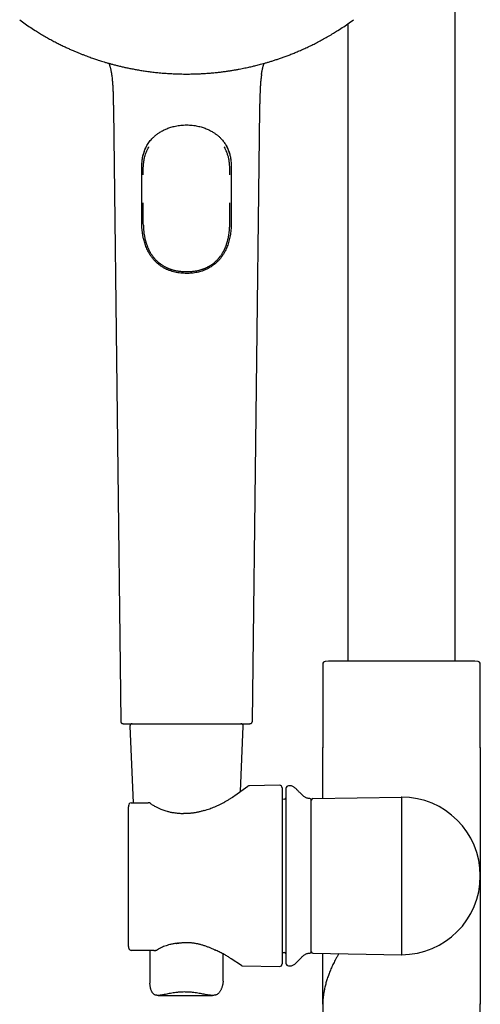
# Model space of a CAD drawing. Header units: millimetres. Extents: x 8 to 1785, y 12 to 2725.
# Tile 14 of 19: x 828 to 922, y 2057 to 2259. Entities that reach past the tile are written whole.
import ezdxf

# ---------------------------------------------------------------- set-up
doc = ezdxf.new("R2010")
doc.units = ezdxf.units.MM

msp = doc.modelspace()

# ---------------------------------------------------------------- linework, layer by layer
at = {"color": 7, "linetype": 'Continuous', "lineweight": 30}
for p, q in [((917, 2127.64), (917, 2395.67)), ((895, 2258.29), (895, 2127.64)), ((831.16, 2256.73), (831.16, 2256.73)), ((892.67, 2256.73), (892.67, 2256.73)), ((846.91, 2240.78), (848.41, 2115.36)), ((875.42, 2115.36), (876.91, 2240.78)), ((852.8, 2230.14), (852.81, 2230.16)), ((871.02, 2230.17), (871.02, 2230.14)), ((853.05, 2227.3), (853.05, 2228.08)), ((870.78, 2227.3), (870.78, 2228.08)), ((861.9, 2207.48), (861.92, 2207.48)), ((861.91, 2207.48), (861.92, 2207.48)), ((889.85, 2127.09), (889.85, 2110)), ((890.99, 2127.64), (890.32, 2127.59)), ((921.01, 2127.64), (890.99, 2127.64)), ((921.68, 2127.59), (921.01, 2127.64)), ((922.15, 2110), (922.15, 2127.09)), ((850.29, 2114.34), (850.97, 2098.62)), ((872.96, 2100.95), (873.54, 2114.34)), ((889.85, 2109.99), (889.85, 2109.89)), ((889.85, 2099.54), (889.85, 2109.99)), ((922.15, 2109.89), (922.15, 2109.99)), ((922.15, 2109.99), (922.15, 2083.67)), ((871.8, 2100.14), (874.51, 2102.03)), ((880.99, 2102.23), (874.79, 2102.12)), ((881.5, 2101.73), (881.5, 2083.67)), ((883.21, 2102.12), (882.79, 2102.11)), ((850.98, 2098.62), (854.07, 2098.67)), ((854.53, 2098.5), (854.3, 2098.61)), ((882.01, 2099.36), (881.5, 2099.35)), ((887.5, 2068.14), (887.5, 2099.21)), ((887.79, 2099.51), (906, 2099.82)), ((906, 2099.82), (906, 2083.67)), ((850, 2069.2), (850, 2097.83)), ((881.5, 2083.67), (881.5, 2065.62)), ((906, 2083.67), (906, 2067.52)), ((922.15, 2083.67), (922.15, 2057.36)), ((855.21, 2068.37), (850.99, 2068.41)), ((854.41, 2068.38), (854.41, 2061.67)), ((855.48, 2068.38), (855.52, 2068.38)), ((881.5, 2068), (882.01, 2067.98)), ((869.41, 2062.1), (869.41, 2067.68)), ((873.15, 2065.33), (871.09, 2066.68)), ((887.79, 2067.84), (906, 2067.52)), ((889.85, 2057.36), (889.85, 2067.81)), ((873.42, 2065.25), (880.99, 2065.12)), ((882.79, 2065.24), (883.21, 2065.23)), ((856.08, 2059.18), (867.23, 2059.18)), ((889.85, 2057.46), (889.85, 2057.36)), ((889.85, 2057.36), (889.85, 2012.45)), ((889.85, 2057.36), (889.85, 2057.36)), ((922.15, 2057.36), (922.15, 2057.46)), ((922.15, 2012.45), (922.15, 2057.36)), ((922.15, 2057.36), (922.15, 2057.36))]:
    msp.add_line(p, q, dxfattribs=at)
for centre, radius, start, end in [((890.35, 2127.09), 0.5, 93.928, 180), ((921.65, 2127.09), 0.5, 0, 86.072), ((850.79, 2114.36), 0.5, 90, 182.4813), ((873.04, 2114.36), 0.5, 357.5187, 90), ((874.8, 2101.62), 0.5, 91.2498, 124.969), ((881, 2101.73), 0.5, 0, 91), ((882.8, 2101.61), 0.5, 91, 180), ((883.23, 2101.12), 1, 61.7897, 91), ((850.56, 2098.12), 0.5, 90.8202, 154.3878), ((850.56, 2098.12), 0.5, 90.8202, 154.4597), ((854.08, 2098.17), 0.5, 63.0662, 90.8202), ((854.3, 2098.05), 0.5, 54.931, 63.5471), ((882, 2099.66), 0.3, 272, 0), ((887.2, 2099.2), 0.3, 0, 90.8412), ((887.8, 2099.21), 0.3, 91, 180), ((906, 2083.67), 16.15, 270, 90), ((861.26, 2095.98), 0.5, 86.6138, 89.8504), ((865.68, 2096.6), 0.5, 105.5725, 108.1678), ((850.56, 2068.91), 0.5, 205.3811, 269.5275), ((850.56, 2068.91), 0.5, 205.3163, 269.5275), ((859.78, 2070.33), 0.5, 276.8712, 279.712), ((867.94, 2068.95), 0.5, 243.9965, 246.6851), ((887.2, 2068.15), 0.3, 269.1588, 0), ((887.8, 2068.14), 0.3, 180, 269), ((882, 2067.68), 0.3, 0, 88), ((873.43, 2065.75), 0.5, 236.7746, 268.792), ((881, 2065.62), 0.5, 269, 0), ((882.8, 2065.74), 0.5, 180, 269), ((883.23, 2066.23), 1, 269, 298.2103)]:
    msp.add_arc(centre, radius, start, end, dxfattribs=at)
for points, knots in [([(827.7, 2259.11), (828.07, 2258.84), (828.82, 2258.28), (829.97, 2257.48), (830.76, 2256.98), (831.16, 2256.73)], [0, 0, 0, 0, 0.331189, 0.668514, 1, 1, 1, 1]), ([(892.67, 2256.73), (893.06, 2256.98), (893.85, 2257.48), (895, 2258.28), (895.75, 2258.84), (896.13, 2259.11)], [0, 0, 0, 0, 0.331482, 0.66881, 1, 1, 1, 1]), ([(831.16, 2256.73), (831.43, 2256.56), (832.01, 2256.2), (832.9, 2255.67), (833.83, 2255.15), (834.72, 2254.66), (835.59, 2254.22), (836.41, 2253.81), (837.19, 2253.44), (837.92, 2253.1), (838.62, 2252.79), (839.29, 2252.51), (839.92, 2252.25), (840.53, 2252.01), (841.1, 2251.79), (841.63, 2251.59), (842.13, 2251.4), (842.6, 2251.24), (843.03, 2251.09), (843.43, 2250.96), (843.83, 2250.82), (844.28, 2250.68), (844.78, 2250.53), (845.33, 2250.36), (845.93, 2250.19), (846.57, 2250.01), (847.26, 2249.83), (847.97, 2249.65), (848.72, 2249.47), (849.49, 2249.3), (850.31, 2249.13), (851.16, 2248.97), (852.06, 2248.81), (853, 2248.65), (853.98, 2248.51), (855.01, 2248.38), (856.07, 2248.26), (857.17, 2248.16), (858.31, 2248.08), (859.47, 2248.02), (860.68, 2247.98), (861.5, 2247.98), (861.91, 2247.98)], [0, 0, 0, 0, 0.029818, 0.064285, 0.097395, 0.12915, 0.159549, 0.188592, 0.214733, 0.23967, 0.263401, 0.285927, 0.307248, 0.327364, 0.346275, 0.363981, 0.380482, 0.395778, 0.409627, 0.422319, 0.435142, 0.449136, 0.465561, 0.48335, 0.502503, 0.52302, 0.544901, 0.568146, 0.591312, 0.61569, 0.641281, 0.668085, 0.696101, 0.72533, 0.755771, 0.787426, 0.820293, 0.854372, 0.889024, 0.924846, 0.961838, 1, 1, 1, 1]), ([(861.91, 2247.98), (862.3, 2247.98), (863.07, 2247.98), (864.19, 2248.02), (865.27, 2248.07), (866.3, 2248.14), (867.29, 2248.22), (868.22, 2248.31), (869.08, 2248.41), (869.89, 2248.52), (870.65, 2248.63), (871.38, 2248.74), (872.06, 2248.86), (872.71, 2248.97), (873.31, 2249.09), (873.88, 2249.21), (874.4, 2249.32), (874.88, 2249.42), (875.33, 2249.53), (875.74, 2249.62), (876.16, 2249.73), (876.61, 2249.84), (877.12, 2249.97), (877.67, 2250.13), (878.27, 2250.3), (878.91, 2250.48), (879.59, 2250.69), (880.29, 2250.92), (881.01, 2251.16), (881.76, 2251.43), (882.53, 2251.71), (883.34, 2252.02), (884.18, 2252.36), (885.05, 2252.73), (885.95, 2253.12), (886.87, 2253.55), (887.83, 2254.01), (888.8, 2254.5), (889.78, 2255.03), (890.79, 2255.59), (891.75, 2256.16), (892.38, 2256.55), (892.67, 2256.73)], [0, 0, 0, 0, 0.035818, 0.070281, 0.103388, 0.135139, 0.165535, 0.194575, 0.220715, 0.245649, 0.269378, 0.291903, 0.313222, 0.333337, 0.352247, 0.369952, 0.386452, 0.401747, 0.415596, 0.428287, 0.441111, 0.455104, 0.471529, 0.489317, 0.50847, 0.528987, 0.550868, 0.574114, 0.597281, 0.62166, 0.647252, 0.674057, 0.702075, 0.731306, 0.76175, 0.793407, 0.826277, 0.86036, 0.895016, 0.930841, 0.967837, 1, 1, 1, 1]), ([(846.01, 2250.17), (846.02, 2250.16), (846.04, 2250.09), (846.07, 2249.98), (846.11, 2249.87), (846.14, 2249.77), (846.16, 2249.69), (846.19, 2249.59), (846.22, 2249.47), (846.27, 2249.31), (846.31, 2249.11), (846.36, 2248.92), (846.4, 2248.72), (846.43, 2248.55), (846.46, 2248.41), (846.48, 2248.3), (846.5, 2248.19), (846.51, 2248.1), (846.52, 2248.02), (846.53, 2247.95), (846.54, 2247.89), (846.54, 2247.87), (846.55, 2247.85)], [0, 0, 0, 0, 0.017692, 0.097044, 0.174602, 0.212546, 0.250259, 0.288261, 0.327052, 0.391825, 0.459577, 0.527574, 0.595988, 0.665035, 0.708536, 0.751007, 0.792457, 0.833617, 0.875224, 0.91799, 0.962579, 1, 1, 1, 1]), ([(877.28, 2247.85), (877.28, 2247.87), (877.29, 2247.89), (877.29, 2247.95), (877.3, 2248.02), (877.32, 2248.1), (877.33, 2248.19), (877.35, 2248.32), (877.38, 2248.49), (877.42, 2248.69), (877.46, 2248.89), (877.51, 2249.1), (877.56, 2249.3), (877.6, 2249.47), (877.64, 2249.59), (877.67, 2249.72), (877.71, 2249.85), (877.75, 2249.98), (877.79, 2250.09), (877.81, 2250.16), (877.81, 2250.17)], [0, 0, 0, 0, 0.037284, 0.081881, 0.124655, 0.16627, 0.207437, 0.248894, 0.320333, 0.392415, 0.463776, 0.534653, 0.605277, 0.672848, 0.711646, 0.749655, 0.825176, 0.902748, 0.982114, 1, 1, 1, 1]), ([(846.54, 2247.85), (846.56, 2247.73), (846.61, 2247.41), (846.68, 2246.8), (846.75, 2246.04), (846.81, 2245.18), (846.84, 2244.32), (846.87, 2243.46), (846.89, 2242.63), (846.9, 2242.09), (846.9, 2241.84)], [0, 0, 0, 0, 0.063091, 0.164276, 0.306981, 0.44853, 0.590018, 0.732469, 0.876781, 1, 1, 1, 1]), ([(877.28, 2247.85), (877.26, 2247.73), (877.21, 2247.37), (877.14, 2246.75), (877.07, 2246), (877.02, 2245.24), (876.99, 2244.47), (876.96, 2243.63), (876.94, 2242.75), (876.93, 2242.13), (876.93, 2241.84)], [0, 0, 0, 0, 0.062649, 0.187263, 0.313071, 0.439521, 0.566047, 0.692078, 0.855505, 1, 1, 1, 1]), ([(846.9, 2241.84), (846.9, 2241.82), (846.9, 2241.8), (846.9, 2241.72), (846.9, 2241.62), (846.91, 2241.48), (846.91, 2241.3), (846.91, 2241.05), (846.91, 2240.88), (846.92, 2240.78)], [0, 0, 0, 0, 0.066889, 0.157061, 0.256922, 0.370178, 0.546412, 0.755383, 1, 1, 1, 1]), ([(876.91, 2240.78), (876.91, 2240.88), (876.91, 2241.05), (876.92, 2241.3), (876.92, 2241.48), (876.92, 2241.62), (876.92, 2241.72), (876.93, 2241.8), (876.93, 2241.82), (876.93, 2241.84)], [0, 0, 0, 0, 0.244587, 0.453533, 0.629746, 0.742988, 0.842837, 0.932999, 1, 1, 1, 1]), ([(852.81, 2230.16), (852.81, 2230.19), (852.82, 2230.27), (852.83, 2230.41), (852.86, 2230.61), (852.9, 2230.85), (852.96, 2231.17), (853.06, 2231.54), (853.19, 2231.98), (853.36, 2232.43), (853.56, 2232.89), (853.79, 2233.33), (854.06, 2233.75), (854.33, 2234.14), (854.63, 2234.51), (854.91, 2234.81), (855.17, 2235.07), (855.41, 2235.29), (855.66, 2235.49), (855.9, 2235.68), (856.17, 2235.87), (856.47, 2236.06), (856.81, 2236.26), (857.16, 2236.45), (857.52, 2236.62), (857.89, 2236.78), (858.28, 2236.93), (858.71, 2237.07), (859.17, 2237.2), (859.66, 2237.31), (860.18, 2237.41), (860.73, 2237.48), (861.31, 2237.53), (861.71, 2237.54), (861.91, 2237.54)], [0, 0, 0, 0, 0.007282, 0.018878, 0.033253, 0.05282, 0.073341, 0.106166, 0.141097, 0.178111, 0.217214, 0.257534, 0.296925, 0.335278, 0.37257, 0.408812, 0.43531, 0.461223, 0.486545, 0.51127, 0.536644, 0.564775, 0.595705, 0.629441, 0.658439, 0.689215, 0.721778, 0.756136, 0.792303, 0.830266, 0.870015, 0.911559, 0.954875, 1, 1, 1, 1]), ([(861.91, 2237.54), (862.12, 2237.54), (862.51, 2237.53), (863.09, 2237.48), (863.65, 2237.41), (864.17, 2237.31), (864.66, 2237.2), (865.12, 2237.07), (865.54, 2236.93), (865.94, 2236.78), (866.31, 2236.62), (866.65, 2236.46), (866.98, 2236.28), (867.29, 2236.1), (867.57, 2235.93), (867.81, 2235.76), (868.12, 2235.53), (868.48, 2235.24), (868.85, 2234.89), (869.15, 2234.55), (869.41, 2234.25), (869.65, 2233.92), (869.88, 2233.58), (870.1, 2233.21), (870.3, 2232.82), (870.48, 2232.41), (870.64, 2231.98), (870.77, 2231.54), (870.86, 2231.18), (870.92, 2230.89), (870.96, 2230.67), (870.99, 2230.49), (871, 2230.34), (871.01, 2230.24), (871.02, 2230.19), (871.02, 2230.17)], [0, 0, 0, 0, 0.0451451, 0.0884811, 0.1300439, 0.1698102, 0.2077906, 0.2439742, 0.2783475, 0.3109244, 0.3417137, 0.370725, 0.4010971, 0.4292158, 0.4550841, 0.4787091, 0.5007496, 0.5451838, 0.5914447, 0.6224601, 0.654247, 0.686811, 0.7201528, 0.754245, 0.7888547, 0.8222598, 0.8592903, 0.8942374, 0.927077, 0.9445551, 0.9613788, 0.9767541, 0.9868685, 0.9953042, 1, 1, 1, 1]), ([(852.75, 2229.06), (852.75, 2229.26), (852.76, 2229.67), (852.81, 2230.27), (852.91, 2230.87), (853.04, 2231.46), (853.21, 2232.03), (853.41, 2232.55), (853.57, 2232.88), (853.65, 2233.04)], [0, 0, 0, 0, 0.143076, 0.28849, 0.434419, 0.580348, 0.725761, 0.869346, 1, 1, 1, 1]), ([(853.05, 2228.08), (853.05, 2228.21), (853.04, 2228.47), (853.05, 2228.86), (853.06, 2229.25), (853.1, 2229.67), (853.16, 2230.11), (853.25, 2230.59), (853.36, 2231.07), (853.5, 2231.54), (853.62, 2231.85), (853.67, 2232.01)], [0, 0, 0, 0, 0.09641, 0.192806, 0.289459, 0.386108, 0.506918, 0.627727, 0.749961, 0.872192, 1, 1, 1, 1]), ([(853.67, 2232.01), (853.75, 2232.18), (853.89, 2232.53), (854.07, 2232.88), (854.17, 2233.05), (854.18, 2233.07)], [0, 0, 0, 0, 0.473999, 0.949654, 1, 1, 1, 1]), ([(870.15, 2232.01), (870.08, 2232.18), (869.93, 2232.53), (869.76, 2232.88), (869.65, 2233.05), (869.64, 2233.07)], [0, 0, 0, 0, 0.473726, 0.949106, 1, 1, 1, 1]), ([(870.02, 2233.33), (870.11, 2233.18), (870.26, 2232.9), (870.45, 2232.47), (870.61, 2232.05), (870.75, 2231.6), (870.87, 2231.12), (870.96, 2230.61), (871.03, 2230.1), (871.07, 2229.58), (871.08, 2229.24), (871.08, 2229.06)], [0, 0, 0, 0, 0.120219, 0.222986, 0.325855, 0.428618, 0.542575, 0.656932, 0.771483, 0.885951, 1, 1, 1, 1]), ([(870.78, 2228.08), (870.78, 2228.24), (870.78, 2228.56), (870.77, 2229.05), (870.74, 2229.53), (870.68, 2230.07), (870.57, 2230.66), (870.4, 2231.31), (870.25, 2231.75), (870.16, 2231.98), (870.15, 2232.01)], [0, 0, 0, 0, 0.120094, 0.240271, 0.360322, 0.480242, 0.645848, 0.811674, 0.977252, 1, 1, 1, 1]), ([(852.75, 2217.53), (852.75, 2217.73), (852.75, 2218.73), (852.75, 2221.15), (852.75, 2224.8), (852.75, 2227.64), (852.75, 2229.06)], [0, 0, 0, 0, 0.052008, 0.260038, 0.630019, 1, 1, 1, 1]), ([(871.08, 2229.06), (871.08, 2228.86), (871.08, 2227.86), (871.08, 2226.06), (871.08, 2223.44), (871.08, 2221.11), (871.08, 2219.06), (871.08, 2218.04), (871.08, 2217.53)], [0, 0, 0, 0, 0.0520101, 0.2600506, 0.4680911, 0.7340454, 0.8670234, 1, 1, 1, 1]), ([(853.05, 2218.15), (853.05, 2218.56), (853.05, 2219.38), (853.05, 2220.53), (853.05, 2221.26), (853.05, 2221.58)], [0, 0, 0, 0, 0.360381, 0.720761, 1, 1, 1, 1]), ([(870.78, 2218.15), (870.78, 2218.56), (870.78, 2219.38), (870.78, 2220.53), (870.78, 2221.26), (870.78, 2221.58)], [0, 0, 0, 0, 0.360397, 0.720792, 1, 1, 1, 1]), ([(861.91, 2207.13), (861.71, 2207.13), (861.31, 2207.14), (860.71, 2207.18), (860.11, 2207.26), (859.52, 2207.38), (858.94, 2207.53), (858.38, 2207.72), (857.83, 2207.95), (857.31, 2208.22), (856.86, 2208.49), (856.47, 2208.76), (856.13, 2209.02), (855.76, 2209.34), (855.36, 2209.74), (854.94, 2210.23), (854.57, 2210.75), (854.25, 2211.25), (853.99, 2211.73), (853.78, 2212.18), (853.58, 2212.64), (853.41, 2213.12), (853.26, 2213.6), (853.11, 2214.15), (852.98, 2214.77), (852.87, 2215.45), (852.8, 2216.14), (852.75, 2216.83), (852.75, 2217.3), (852.75, 2217.53)], [0, 0, 0, 0, 0.037143, 0.07473, 0.112416, 0.150092, 0.187667, 0.225293, 0.263026, 0.300762, 0.338393, 0.366212, 0.394051, 0.421871, 0.463967, 0.506175, 0.548395, 0.590507, 0.622893, 0.655302, 0.687688, 0.720071, 0.752475, 0.784858, 0.827787, 0.870839, 0.913951, 0.957039, 1, 1, 1, 1]), ([(853.06, 2217.01), (853.06, 2217.03), (853.05, 2217.22), (853.05, 2217.6), (853.05, 2217.96), (853.05, 2218.15)], [0, 0, 0, 0, 0.03611, 0.517983, 1, 1, 1, 1]), ([(871.08, 2217.53), (871.08, 2217.33), (871.07, 2216.93), (871.04, 2216.33), (870.98, 2215.72), (870.9, 2215.13), (870.8, 2214.55), (870.67, 2214), (870.53, 2213.46), (870.36, 2212.94), (870.16, 2212.44), (869.95, 2211.95), (869.69, 2211.45), (869.39, 2210.94), (869.04, 2210.43), (868.65, 2209.95), (868.23, 2209.5), (867.81, 2209.11), (867.39, 2208.78), (866.98, 2208.5), (866.55, 2208.24), (866.09, 2208), (865.61, 2207.79), (865.11, 2207.61), (864.6, 2207.45), (864.07, 2207.33), (863.54, 2207.24), (863, 2207.17), (862.46, 2207.13), (862.09, 2207.13), (861.91, 2207.13)], [0, 0, 0, 0, 0.037133, 0.074514, 0.111951, 0.149381, 0.186753, 0.221786, 0.256845, 0.291876, 0.326399, 0.360948, 0.39547, 0.436136, 0.476955, 0.51781, 0.5586, 0.599242, 0.631617, 0.664022, 0.696395, 0.730032, 0.763784, 0.797575, 0.831327, 0.864963, 0.898683, 0.932472, 0.966269, 1, 1, 1, 1]), ([(870.77, 2217.01), (870.77, 2217.03), (870.78, 2217.22), (870.78, 2217.6), (870.78, 2217.96), (870.78, 2218.15)], [0, 0, 0, 0, 0.035874, 0.517865, 1, 1, 1, 1]), ([(853.06, 2217.01), (853.06, 2217), (853.06, 2216.96), (853.06, 2216.85), (853.07, 2216.69), (853.08, 2216.49), (853.09, 2216.26), (853.11, 2216), (853.14, 2215.72), (853.17, 2215.44), (853.21, 2215.16), (853.26, 2214.88), (853.31, 2214.61), (853.36, 2214.34), (853.42, 2214.08), (853.48, 2213.86), (853.52, 2213.7), (853.55, 2213.59), (853.58, 2213.51), (853.6, 2213.42), (853.64, 2213.31), (853.68, 2213.17), (853.74, 2213), (853.81, 2212.81), (853.89, 2212.61), (853.97, 2212.42), (854.05, 2212.23), (854.14, 2212.03), (854.25, 2211.81), (854.38, 2211.58), (854.49, 2211.38), (854.62, 2211.17), (854.76, 2210.95), (854.91, 2210.73), (855.08, 2210.51), (855.26, 2210.28), (855.45, 2210.06), (855.64, 2209.87), (855.8, 2209.71), (855.93, 2209.59), (856.04, 2209.49), (856.14, 2209.4), (856.26, 2209.3), (856.41, 2209.18), (856.58, 2209.06), (856.76, 2208.93), (856.96, 2208.8), (857.16, 2208.67), (857.35, 2208.56), (857.55, 2208.45), (857.75, 2208.35), (857.95, 2208.26), (858.11, 2208.19), (858.23, 2208.15), (858.31, 2208.11), (858.38, 2208.09), (858.43, 2208.07), (858.48, 2208.05), (858.55, 2208.02), (858.64, 2207.99), (858.77, 2207.95), (858.94, 2207.89), (859.13, 2207.84), (859.37, 2207.78), (859.63, 2207.71), (859.94, 2207.65), (860.28, 2207.6), (860.66, 2207.55), (861.07, 2207.51), (861.49, 2207.49), (861.77, 2207.48), (861.9, 2207.48)], [0, 0, 0, 0, 0.003402, 0.015423, 0.027874, 0.041161, 0.057358, 0.075142, 0.093597, 0.112297, 0.131255, 0.150478, 0.168855, 0.187488, 0.205809, 0.221103, 0.233008, 0.240024, 0.24492, 0.250285, 0.257975, 0.267999, 0.280363, 0.294175, 0.309426, 0.323948, 0.337571, 0.350289, 0.370733, 0.38825, 0.403183, 0.419615, 0.438696, 0.456147, 0.47537, 0.49638, 0.517497, 0.535916, 0.551571, 0.564448, 0.573428, 0.582417, 0.593282, 0.606033, 0.62068, 0.63658, 0.65278, 0.669269, 0.684288, 0.699538, 0.715018, 0.730223, 0.743145, 0.750254, 0.756292, 0.761258, 0.76515, 0.768145, 0.772314, 0.7792, 0.788376, 0.799845, 0.813608, 0.829667, 0.848025, 0.868681, 0.891633, 0.916881, 0.944429, 0.974282, 1, 1, 1, 1]), ([(861.92, 2207.48), (862.05, 2207.48), (862.33, 2207.49), (862.75, 2207.51), (863.17, 2207.55), (863.55, 2207.6), (863.89, 2207.65), (864.19, 2207.71), (864.46, 2207.78), (864.69, 2207.84), (864.89, 2207.89), (865.05, 2207.94), (865.17, 2207.99), (865.27, 2208.02), (865.33, 2208.04), (865.4, 2208.07), (865.48, 2208.1), (865.58, 2208.14), (865.72, 2208.19), (865.89, 2208.27), (866.08, 2208.36), (866.28, 2208.46), (866.47, 2208.56), (866.68, 2208.68), (866.89, 2208.81), (867.11, 2208.96), (867.31, 2209.1), (867.48, 2209.23), (867.61, 2209.34), (867.71, 2209.42), (867.8, 2209.5), (867.9, 2209.59), (868.03, 2209.71), (868.19, 2209.87), (868.37, 2210.06), (868.56, 2210.28), (868.75, 2210.51), (868.91, 2210.73), (869.06, 2210.94), (869.18, 2211.13), (869.29, 2211.3), (869.38, 2211.46), (869.47, 2211.62), (869.57, 2211.8), (869.67, 2212.01), (869.78, 2212.24), (869.88, 2212.47), (869.97, 2212.7), (870.05, 2212.9), (870.11, 2213.07), (870.16, 2213.23), (870.2, 2213.35), (870.23, 2213.44), (870.25, 2213.52), (870.27, 2213.59), (870.3, 2213.69), (870.34, 2213.83), (870.39, 2214.01), (870.44, 2214.22), (870.49, 2214.44), (870.55, 2214.74), (870.61, 2215.12), (870.66, 2215.5), (870.7, 2215.81), (870.72, 2216.06), (870.74, 2216.29), (870.75, 2216.5), (870.76, 2216.69), (870.76, 2216.85), (870.77, 2216.96), (870.77, 2217), (870.77, 2217.01)], [0, 0, 0, 0, 0.025718, 0.055571, 0.083119, 0.108367, 0.131319, 0.151974, 0.170332, 0.186392, 0.200155, 0.211008, 0.219832, 0.22663, 0.231403, 0.234638, 0.240293, 0.24805, 0.257907, 0.270795, 0.285816, 0.30101, 0.315982, 0.330731, 0.349179, 0.367263, 0.384811, 0.400322, 0.410844, 0.41991, 0.427537, 0.435551, 0.448427, 0.464083, 0.482501, 0.503618, 0.524629, 0.543851, 0.561302, 0.576697, 0.590413, 0.60246, 0.614714, 0.628835, 0.644809, 0.662621, 0.682258, 0.697171, 0.71209, 0.724991, 0.735806, 0.744542, 0.751105, 0.755683, 0.76042, 0.76699, 0.776874, 0.789198, 0.803956, 0.819882, 0.835622, 0.866013, 0.895745, 0.912357, 0.928779, 0.944449, 0.958839, 0.972126, 0.984577, 0.996598, 1, 1, 1, 1]), ([(848.41, 2115.36), (848.41, 2115.32), (848.42, 2115.25), (848.45, 2115.15), (848.49, 2115.08), (848.53, 2115.03), (848.59, 2114.97), (848.67, 2114.92), (848.78, 2114.87), (848.86, 2114.87), (848.91, 2114.86)], [0, 0, 0, 0, 0.148739, 0.276199, 0.376027, 0.4501, 0.545411, 0.67235, 0.826666, 1, 1, 1, 1]), ([(848.91, 2114.86), (848.91, 2114.86), (848.92, 2114.86), (848.98, 2114.86), (849.08, 2114.86), (849.23, 2114.86), (849.41, 2114.86), (849.63, 2114.86), (849.89, 2114.86), (850.19, 2114.86), (850.52, 2114.86), (850.89, 2114.86), (851.3, 2114.86), (851.74, 2114.86), (852.21, 2114.86), (852.71, 2114.86), (853.24, 2114.86), (853.8, 2114.86), (854.38, 2114.86), (854.99, 2114.86), (855.62, 2114.86), (856.27, 2114.86), (856.93, 2114.86), (857.61, 2114.86), (858.31, 2114.86), (859.02, 2114.86), (859.73, 2114.86), (860.46, 2114.86), (861.18, 2114.86), (861.67, 2114.86), (861.91, 2114.86)], [0, 0, 0, 0, 0.035757, 0.071422, 0.107106, 0.14289, 0.178589, 0.214251, 0.249989, 0.285746, 0.32141, 0.357093, 0.392872, 0.428563, 0.464217, 0.499946, 0.535702, 0.571366, 0.607051, 0.642839, 0.678545, 0.714215, 0.749961, 0.785723, 0.821389, 0.857073, 0.892858, 0.928567, 0.964243, 1, 1, 1, 1]), ([(861.91, 2114.86), (862.16, 2114.86), (862.64, 2114.86), (863.37, 2114.86), (864.09, 2114.86), (864.81, 2114.86), (865.52, 2114.86), (866.21, 2114.86), (866.89, 2114.86), (867.56, 2114.86), (868.21, 2114.86), (868.84, 2114.86), (869.44, 2114.86), (870.03, 2114.86), (870.58, 2114.86), (871.11, 2114.86), (871.62, 2114.86), (872.09, 2114.86), (872.53, 2114.86), (872.93, 2114.86), (873.3, 2114.86), (873.64, 2114.86), (873.94, 2114.86), (874.2, 2114.86), (874.42, 2114.86), (874.6, 2114.86), (874.74, 2114.86), (874.84, 2114.86), (874.9, 2114.86), (874.93, 2114.86), (874.92, 2114.86), (874.92, 2114.86)], [0, 0, 0, 0, 0.035753, 0.071417, 0.107104, 0.14289, 0.178591, 0.214258, 0.250001, 0.28577, 0.321445, 0.357138, 0.392926, 0.428623, 0.464282, 0.500014, 0.535767, 0.571428, 0.607108, 0.642889, 0.678587, 0.714249, 0.749986, 0.785747, 0.821415, 0.857102, 0.892887, 0.928585, 0.964246, 0.999982, 1, 1, 1, 1]), ([(874.92, 2114.86), (874.96, 2114.86), (875.03, 2114.87), (875.12, 2114.9), (875.19, 2114.94), (875.25, 2114.98), (875.3, 2115.04), (875.36, 2115.12), (875.41, 2115.23), (875.41, 2115.31), (875.42, 2115.36)], [0, 0, 0, 0, 0.148739, 0.276199, 0.376027, 0.4501, 0.545411, 0.67235, 0.826666, 1, 1, 1, 1]), ([(882.3, 2101.61), (882.3, 2101.61), (882.3, 2101.6), (882.3, 2101.57), (882.3, 2101.52), (882.3, 2101.44), (882.3, 2101.35), (882.3, 2101.23), (882.3, 2101.1), (882.3, 2100.94), (882.3, 2100.76), (882.3, 2100.57), (882.3, 2100.34), (882.3, 2100.07), (882.3, 2099.77), (882.3, 2099.43), (882.3, 2099.07), (882.3, 2098.65), (882.3, 2098.17), (882.3, 2097.6), (882.3, 2097), (882.3, 2096.4), (882.3, 2095.82), (882.3, 2095.27), (882.3, 2094.7), (882.3, 2094.1), (882.3, 2093.53), (882.3, 2092.98), (882.3, 2092.46), (882.3, 2091.93), (882.3, 2091.39), (882.3, 2090.84), (882.3, 2090.26), (882.3, 2089.67), (882.3, 2089.05), (882.3, 2088.43), (882.3, 2087.8), (882.3, 2087.17), (882.3, 2086.44), (882.3, 2085.6), (882.3, 2084.64), (882.3, 2084), (882.3, 2083.67)], [0, 0, 0, 0, 0.021771, 0.043501, 0.065217, 0.086944, 0.108706, 0.131339, 0.153071, 0.174777, 0.196481, 0.218208, 0.239984, 0.265749, 0.291453, 0.317139, 0.342849, 0.368625, 0.401506, 0.434303, 0.467105, 0.5, 0.526315, 0.552565, 0.578796, 0.605053, 0.63138, 0.652856, 0.674285, 0.695692, 0.717102, 0.738537, 0.760024, 0.783107, 0.806141, 0.829158, 0.852187, 0.875259, 0.897518, 0.931672, 0.965799, 1, 1, 1, 1]), ([(887.2, 2099.5), (887.12, 2099.5), (886.95, 2099.5), (886.7, 2099.56), (886.44, 2099.66), (886.2, 2099.79), (885.94, 2099.96), (885.67, 2100.19), (885.39, 2100.45), (885.14, 2100.72), (884.89, 2100.98), (884.66, 2101.22), (884.43, 2101.45), (884.19, 2101.67), (883.95, 2101.85), (883.78, 2101.95), (883.7, 2101.99)], [0, 0, 0, 0, 0.052684, 0.11407, 0.17562, 0.238246, 0.302347, 0.388442, 0.476232, 0.564373, 0.642208, 0.718741, 0.793684, 0.866903, 0.938553, 1, 1, 1, 1]), ([(850.11, 2098.33), (850.1, 2098.3), (850.07, 2098.23), (850.04, 2098.12), (850.01, 2098.01), (850, 2097.91), (850, 2097.85), (850, 2097.83)], [0, 0, 0, 0, 0.204627, 0.424533, 0.649869, 0.879626, 1, 1, 1, 1]), ([(850.56, 2098.62), (850.57, 2098.62), (850.6, 2098.62), (850.65, 2098.62), (850.7, 2098.62), (850.77, 2098.62), (850.87, 2098.62), (850.94, 2098.62), (850.98, 2098.62)], [0, 0, 0, 0, 0.1802949, 0.360387, 0.5017889, 0.6428974, 0.8207314, 1, 1, 1, 1]), ([(854.59, 2098.46), (854.69, 2098.39), (854.88, 2098.26), (855.2, 2098.06), (855.51, 2097.89), (855.8, 2097.73), (856.08, 2097.59), (856.37, 2097.46), (856.7, 2097.32), (857.07, 2097.18), (857.48, 2097.04), (857.88, 2096.92), (858.24, 2096.83), (858.58, 2096.75), (858.92, 2096.68), (859.32, 2096.62), (859.76, 2096.56), (860.26, 2096.51), (860.76, 2096.48), (861.1, 2096.48), (861.26, 2096.48)], [0, 0, 0, 0, 0.060799, 0.1216421, 0.1824362, 0.2292268, 0.2760172, 0.3231812, 0.3703452, 0.4308437, 0.4913926, 0.5518936, 0.5984605, 0.6450279, 0.6919245, 0.7388216, 0.8037383, 0.8686569, 0.9343276, 1, 1, 1, 1]), ([(865.55, 2097.08), (865.74, 2097.13), (866.11, 2097.24), (866.66, 2097.42), (867.2, 2097.62), (867.72, 2097.83), (868.24, 2098.06), (868.77, 2098.31), (869.32, 2098.59), (869.87, 2098.89), (870.4, 2099.2), (870.9, 2099.52), (871.37, 2099.83), (871.66, 2100.03), (871.8, 2100.13)], [0, 0, 0, 0, 0.072815, 0.145676, 0.218493, 0.29299, 0.367534, 0.44203, 0.533285, 0.624628, 0.715881, 0.810554, 0.905329, 1, 1, 1, 1]), ([(871.8, 2100.13), (871.8, 2100.13), (871.8, 2100.13), (871.8, 2100.13), (871.8, 2100.14), (871.8, 2100.14)], [0, 0, 0, 0, 0.406881, 0.754699, 1, 1, 1, 1]), ([(906, 2099.82), (905.99, 2099.82), (905.96, 2099.82), (905.94, 2099.82), (905.93, 2099.82)], [0, 0, 0, 0, 0.493508, 1, 1, 1, 1]), ([(865.53, 2097.07), (865.51, 2097.06), (865.38, 2097.02), (865.14, 2096.95), (864.82, 2096.86), (864.5, 2096.78), (864.18, 2096.7), (863.86, 2096.64), (863.55, 2096.59), (863.24, 2096.54), (862.94, 2096.51), (862.63, 2096.48), (862.33, 2096.47), (862.03, 2096.46), (861.72, 2096.46), (861.48, 2096.46), (861.34, 2096.47), (861.29, 2096.48)], [0, 0, 0, 0, 0.01626, 0.097806, 0.177446, 0.255349, 0.331691, 0.40665, 0.480163, 0.551171, 0.62173, 0.691993, 0.761969, 0.831667, 0.901104, 0.9703, 1, 1, 1, 1]), ([(882.3, 2083.67), (882.3, 2083.47), (882.3, 2083.06), (882.3, 2082.45), (882.3, 2081.84), (882.3, 2081.23), (882.3, 2080.62), (882.3, 2080.01), (882.3, 2079.4), (882.3, 2078.81), (882.3, 2078.23), (882.3, 2077.65), (882.3, 2077.04), (882.3, 2076.4), (882.3, 2075.75), (882.3, 2075.1), (882.3, 2074.47), (882.3, 2073.8), (882.3, 2073.1), (882.3, 2072.36), (882.3, 2071.66), (882.3, 2071.03), (882.3, 2070.48), (882.3, 2069.99), (882.3, 2069.52), (882.3, 2069.08), (882.3, 2068.69), (882.3, 2068.34), (882.3, 2068.03), (882.3, 2067.75), (882.3, 2067.48), (882.3, 2067.23), (882.3, 2066.99), (882.3, 2066.77), (882.3, 2066.56), (882.3, 2066.38), (882.3, 2066.22), (882.3, 2066.08), (882.3, 2065.95), (882.3, 2065.84), (882.3, 2065.76), (882.3, 2065.75), (882.3, 2065.74)], [0, 0, 0, 0, 0.021773, 0.043505, 0.065222, 0.086947, 0.108708, 0.131339, 0.153071, 0.174777, 0.196481, 0.218208, 0.239984, 0.265749, 0.291453, 0.317139, 0.342849, 0.368625, 0.401506, 0.434303, 0.467105, 0.5, 0.526315, 0.552565, 0.578796, 0.605053, 0.63138, 0.652856, 0.674285, 0.695692, 0.717102, 0.738537, 0.760024, 0.783107, 0.806141, 0.829158, 0.852187, 0.875259, 0.897516, 0.931667, 0.965796, 1, 1, 1, 1]), ([(860.22, 2069.89), (860.25, 2069.89), (860.38, 2069.91), (860.6, 2069.94), (860.89, 2069.98), (861.16, 2070), (861.42, 2070.02), (861.7, 2070.03), (861.97, 2070.03), (862.26, 2070.02), (862.55, 2070.01), (862.84, 2069.99), (863.13, 2069.96), (863.42, 2069.92), (863.71, 2069.87), (864, 2069.82), (864.29, 2069.76), (864.58, 2069.69), (864.88, 2069.61), (865.17, 2069.52), (865.47, 2069.43), (865.77, 2069.33), (866.07, 2069.22), (866.38, 2069.1), (866.68, 2068.98), (866.98, 2068.85), (867.28, 2068.71), (867.53, 2068.6), (867.67, 2068.53), (867.72, 2068.5)], [0, 0, 0, 0, 0.009723, 0.050034, 0.085411, 0.117275, 0.151082, 0.183523, 0.218155, 0.253249, 0.288784, 0.324713, 0.360981, 0.397521, 0.434259, 0.471113, 0.508079, 0.54576, 0.584747, 0.624634, 0.66545, 0.707207, 0.749903, 0.793513, 0.837995, 0.883384, 0.929838, 0.977075, 1, 1, 1, 1]), ([(850, 2069.2), (850, 2069.2), (850, 2069.15), (850.01, 2069.07), (850.02, 2068.95), (850.06, 2068.83), (850.09, 2068.75), (850.11, 2068.71), (850.11, 2068.7)], [0, 0, 0, 0, 0.01369, 0.251302, 0.48619, 0.723291, 0.960082, 1, 1, 1, 1]), ([(850.99, 2068.41), (850.95, 2068.41), (850.88, 2068.41), (850.8, 2068.41), (850.73, 2068.41), (850.66, 2068.41), (850.6, 2068.41), (850.57, 2068.41), (850.56, 2068.41)], [0, 0, 0, 0, 0.141414, 0.314025, 0.444003, 0.57426, 0.786918, 1, 1, 1, 1]), ([(855.21, 2068.37), (855.21, 2068.37), (855.3, 2068.37), (855.39, 2068.38), (855.48, 2068.38)], [0, 0, 0, 0, 0.020308, 1, 1, 1, 1]), ([(855.43, 2068.45), (855.43, 2068.45), (855.45, 2068.43), (855.48, 2068.4), (855.5, 2068.39), (855.52, 2068.38)], [0, 0, 0, 0, 0.025603, 0.5698137, 1, 1, 1, 1]), ([(855.52, 2068.38), (855.54, 2068.39), (855.58, 2068.4), (855.63, 2068.42), (855.68, 2068.44), (855.71, 2068.46), (855.72, 2068.46), (855.72, 2068.46)], [0, 0, 0, 0, 0.276678, 0.552492, 0.769397, 0.988419, 1, 1, 1, 1]), ([(855.72, 2068.46), (855.86, 2068.54), (856.08, 2068.67), (856.35, 2068.8), (856.48, 2068.87), (856.51, 2068.88), (856.52, 2068.88)], [0, 0, 0, 0, 0.528577, 0.882268, 0.985383, 1, 1, 1, 1]), ([(859.84, 2069.83), (859.72, 2069.82), (859.49, 2069.79), (859.15, 2069.73), (858.81, 2069.66), (858.41, 2069.57), (857.96, 2069.44), (857.45, 2069.28), (856.97, 2069.09), (856.67, 2068.95), (856.52, 2068.88)], [0, 0, 0, 0, 0.094438, 0.188874, 0.284174, 0.379472, 0.532573, 0.685673, 0.842834, 1, 1, 1, 1]), ([(859.86, 2069.83), (859.92, 2069.84), (860.03, 2069.86), (860.15, 2069.88), (860.22, 2069.89)], [0, 0, 0, 0, 0.44382, 1, 1, 1, 1]), ([(860.14, 2070.01), (860.14, 2070), (860.15, 2069.97), (860.17, 2069.93), (860.19, 2069.9), (860.21, 2069.89), (860.22, 2069.89), (860.22, 2069.89)], [0, 0, 0, 0, 0.072091, 0.387906, 0.611716, 0.842014, 1, 1, 1, 1]), ([(871.09, 2066.68), (871, 2066.74), (870.81, 2066.87), (870.49, 2067.06), (870.16, 2067.26), (869.81, 2067.47), (869.43, 2067.68), (869.03, 2067.89), (868.6, 2068.1), (868.18, 2068.3), (867.88, 2068.43), (867.74, 2068.49)], [0, 0, 0, 0, 0.109283, 0.218567, 0.328879, 0.439191, 0.552732, 0.666273, 0.780933, 0.895594, 1, 1, 1, 1]), ([(883.7, 2065.36), (883.79, 2065.4), (883.98, 2065.51), (884.24, 2065.72), (884.5, 2065.96), (884.75, 2066.22), (885, 2066.49), (885.26, 2066.76), (885.5, 2067), (885.74, 2067.22), (885.97, 2067.4), (886.2, 2067.56), (886.44, 2067.69), (886.7, 2067.79), (886.95, 2067.85), (887.12, 2067.85), (887.2, 2067.85)], [0, 0, 0, 0, 0.0681329, 0.1464806, 0.2267561, 0.3090639, 0.3931505, 0.4785916, 0.5644468, 0.6312878, 0.6969884, 0.7612252, 0.8239804, 0.8856501, 0.9471505, 1, 1, 1, 1]), ([(893.14, 2067.75), (893.1, 2067.67), (892.95, 2067.41), (892.69, 2066.97), (892.33, 2066.29), (891.93, 2065.51), (891.52, 2064.61), (891.16, 2063.71), (890.84, 2062.83), (890.56, 2061.95), (890.32, 2061.06), (890.14, 2060.24), (890.01, 2059.47), (889.92, 2058.77), (889.86, 2058.09), (889.86, 2057.66), (889.85, 2057.46)], [0, 0, 0, 0, 0.02262, 0.079242, 0.135865, 0.224837, 0.313807, 0.402779, 0.487709, 0.572637, 0.657562, 0.742486, 0.809214, 0.875945, 0.942678, 1, 1, 1, 1]), ([(905.93, 2067.52), (905.94, 2067.52), (905.96, 2067.52), (905.99, 2067.52), (906, 2067.52)], [0, 0, 0, 0, 0.506492, 1, 1, 1, 1]), ([(869.41, 2062.1), (869.41, 2062.06), (869.41, 2061.96), (869.39, 2061.77), (869.35, 2061.55), (869.3, 2061.33), (869.25, 2061.1), (869.17, 2060.86), (869.09, 2060.63), (868.99, 2060.39), (868.88, 2060.17), (868.76, 2059.95), (868.61, 2059.76), (868.45, 2059.58), (868.27, 2059.44), (868.06, 2059.32), (867.84, 2059.24), (867.59, 2059.2), (867.33, 2059.18), (867.01, 2059.18), (866.64, 2059.21), (866.21, 2059.28), (865.75, 2059.36), (865.27, 2059.45), (864.76, 2059.55), (864.23, 2059.64), (863.68, 2059.72), (863.17, 2059.79), (862.72, 2059.83), (862.32, 2059.86), (861.92, 2059.87), (861.65, 2059.88), (861.52, 2059.88)], [0, 0, 0, 0, 0.0228073, 0.0572725, 0.0864503, 0.1157103, 0.145139, 0.1746048, 0.2044028, 0.234236, 0.2642046, 0.2942461, 0.3235101, 0.3529278, 0.3829912, 0.4133669, 0.4426512, 0.4722069, 0.5024944, 0.532986, 0.5742677, 0.6158713, 0.6583017, 0.7009717, 0.7445153, 0.7882983, 0.8328516, 0.8776909, 0.9080053, 0.9384207, 0.9691546, 1, 1, 1, 1]), ([(861.52, 2059.88), (861.32, 2059.87), (860.93, 2059.87), (860.43, 2059.84), (860.04, 2059.8), (859.65, 2059.76), (859.17, 2059.69), (858.62, 2059.6), (858.1, 2059.5), (857.6, 2059.39), (857.16, 2059.31), (856.79, 2059.24), (856.47, 2059.2), (856.17, 2059.18), (855.91, 2059.18), (855.7, 2059.21), (855.51, 2059.25), (855.35, 2059.32), (855.19, 2059.42), (855.06, 2059.55), (854.94, 2059.69), (854.84, 2059.86), (854.74, 2060.05), (854.65, 2060.26), (854.58, 2060.5), (854.52, 2060.74), (854.47, 2060.98), (854.44, 2061.23), (854.42, 2061.46), (854.41, 2061.6), (854.41, 2061.67)], [0, 0, 0, 0, 0.049026, 0.098445, 0.123761, 0.149077, 0.200086, 0.249102, 0.298425, 0.348671, 0.399242, 0.435757, 0.472433, 0.509693, 0.547213, 0.574767, 0.602483, 0.630776, 0.659303, 0.686865, 0.714613, 0.742819, 0.771136, 0.803872, 0.836688, 0.86967, 0.902692, 0.93609, 0.969538, 1, 1, 1, 1])]:
    msp.add_open_spline(points, degree=3, knots=knots, dxfattribs=at)

doc.saveas('drawing.dxf')
